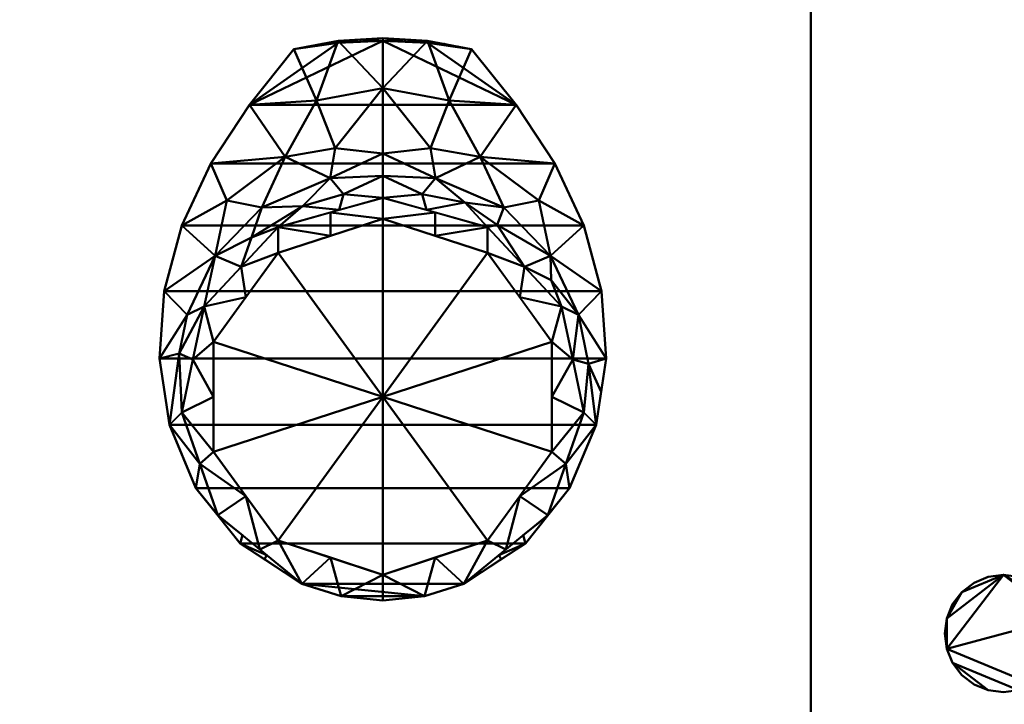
# Model space of a CAD drawing. Header units: millimetres. Extents: x -537 to 537, y -233 to 275.
# Tile 11 of 25: x -134 to 0, y -163 to -70. Entities that reach past the tile are written whole.
import ezdxf

# ---------------------------------------------------------------- set-up
doc = ezdxf.new("R2010")
doc.units = ezdxf.units.MM
doc.layers.add('A-GENM', color=13, linetype='Continuous', lineweight=30)
doc.layers.add('Q-SPCQ', color=91, linetype='Continuous', lineweight=30)

# ---------------------------------------------------------------- blocks, each defined once
blk = doc.blocks.new('Bec - Bec-571349-Vue 1')
at = {"layer": 'A-GENM', "lineweight": 40}
mesh = blk.add_polyface(dxfattribs=at)
corners = [(0.04, -56.12, 373.55), (0.04, -50.09, 349.91), (0.04, -34.34, 331.3), (-6.07, -34.72, 331.3), (-12.08, -35.85, 331.3), (-18.16, -43.45, 335.72), (-23.43, -51.44, 340.36), (-27.38, -59.91, 345.29), (-29.8, -68.86, 350.49), (-30.42, -78.04, 355.83), (-29.05, -87.11, 361.11), (-25.45, -95.72, 366.11), (-19.43, -103.27, 370.5), (-10.99, -108.78, 373.71), (-22.46, -99.4, 373.68), (-27.39, -85.43, 373.64), (-24.35, -70.93, 373.59), (-14.23, -60.11, 373.56), (-22.44, -99.5, 368.31), (-15.77, -104.87, 373.7), (-24.92, -92.41, 373.66), (-19.11, -102.14, 373.69), (-16.12, -105.43, 371.76), (0.04, -41.18, 339.38), (-16.47, -57.47, 355.81), (-13.26, -50.56, 346.2), (0.04, -53.11, 361.73), (-5.9, -57.78, 373.55), (-22.85, -64.04, 358.16), (-7.13, -53.44, 355.53), (-9.01, -42.85, 338.11), (-26.66, -72.08, 361.83), (-25.87, -78.18, 373.61), (-21.24, -56.5, 348.21), (-19.29, -65.52, 373.57), (-6.47, -49.34, 347.42), (-10.92, -57.28, 364.21), (-5.34, -55.63, 364.36), (-27.76, -77.37, 364.5), (-17.88, -61.56, 364.8)]
mesh.append_faces([[corners[k] for k in face] for face in [(3, 23, 2)]], dxfattribs={"vtx0": -1})
mesh.append_faces([[corners[k] for k in face] for face in [(7, 33, 6), (6, 25, 5), (11, 20, 10), (15, 10, 20), (1, 29, 26), (32, 38, 15), (23, 35, 1), (27, 36, 17), (0, 37, 27), (10, 38, 9), (16, 38, 32)]], dxfattribs={"vtx0": -1, "vtx1": -1})
mesh.append_faces([[corners[k] for k in face] for face in [(29, 1, 35), (5, 25, 30), (27, 37, 36), (31, 16, 28), (39, 24, 28), (33, 25, 6), (35, 25, 29), (31, 28, 8), (35, 23, 30), (28, 33, 7), (9, 38, 31), (30, 23, 3), (37, 26, 29), (33, 28, 24), (29, 24, 36), (25, 24, 29), (15, 38, 10), (16, 31, 38), (25, 33, 24), (30, 25, 35), (39, 36, 24), (36, 37, 29), (34, 39, 28), (36, 39, 17)]], dxfattribs={"vtx0": -1, "vtx1": -1, "vtx2": -1})
mesh.append_faces([[corners[k] for k in face] for face in [(14, 11, 18), (28, 7, 8), (12, 19, 21), (19, 12, 22), (18, 21, 14), (21, 18, 12), (11, 14, 20), (39, 34, 17), (28, 16, 34)]], dxfattribs={"vtx0": -1, "vtx2": -1})
mesh.append_faces([[corners[k] for k in face] for face in [(3, 4, 30), (0, 26, 37), (8, 9, 31), (4, 5, 30)]], dxfattribs={"vtx1": -1, "vtx2": -1})
mesh.append_faces([[corners[k] for k in face] for face in [(22, 13, 19)]], dxfattribs={"vtx2": -1})
mesh = blk.add_polyface(dxfattribs=at)
corners = [(0.04, -111.05, 375.03), (-5.62, -110.47, 374.69), (-10.99, -108.78, 373.71), (-19.43, -103.27, 370.5), (-25.45, -95.72, 366.11), (-29.05, -87.11, 361.11), (-30.42, -78.04, 355.83), (-29.8, -68.86, 350.49), (-27.38, -59.91, 345.29), (-23.43, -51.44, 340.36), (-18.16, -43.45, 335.72), (-12.08, -35.85, 331.3), (-6.06, -34.99, 330.8), (0.04, -34.7, 330.63), (6.14, -34.99, 330.8), (12.16, -35.85, 331.3), (18.24, -43.45, 335.72), (23.52, -51.44, 340.36), (27.47, -59.91, 345.29), (29.88, -68.86, 350.49), (30.5, -78.04, 355.83), (29.13, -87.11, 361.11), (25.53, -95.72, 366.11), (19.52, -103.27, 370.5), (11.07, -108.78, 373.71), (5.72, -110.47, 374.69)]
mesh.append_faces([[corners[k] for k in face] for face in [(16, 10, 13)]], dxfattribs={"vtx0": -1, "vtx1": -1, "vtx2": -1})
mesh.append_faces([[corners[k] for k in face] for face in [(9, 17, 18, 8), (10, 16, 17, 9), (16, 13, 14), (8, 18, 19, 7), (5, 21, 22, 4), (3, 23, 24, 2), (7, 19, 20, 6), (10, 12, 13)]], dxfattribs={"vtx0": -1, "vtx2": -1})
mesh.append_faces([[corners[k] for k in face] for face in [(15, 16, 14), (0, 1, 25)]], dxfattribs={"vtx1": -1})
mesh.append_faces([[corners[k] for k in face] for face in [(24, 25, 2), (1, 2, 25)]], dxfattribs={"vtx1": -1, "vtx2": -1})
mesh.append_faces([[corners[k] for k in face] for face in [(20, 21, 5, 6), (22, 23, 3, 4)]], dxfattribs={"vtx1": -1, "vtx3": -1})
mesh.append_faces([[corners[k] for k in face] for face in [(10, 11, 12)]], dxfattribs={"vtx2": -1})
mesh = blk.add_polyface(dxfattribs=at)
corners = [(0.04, -34.34, 331.3), (0.04, -34.7, 330.63), (-6.06, -34.99, 330.8), (-12.08, -35.85, 331.3), (-6.07, -34.72, 331.3), (-3.01, -34.53, 331.3), (-3.01, -34.85, 330.72), (-8.31, -35.14, 331.3), (-8.92, -35.4, 331.04), (-10.5, -35.62, 331.17), (-10.2, -35.5, 331.3)]
mesh.append_faces([[corners[k] for k in face] for face in [(0, 6, 5), (4, 8, 7), (2, 5, 6)]], dxfattribs={"vtx0": -1, "vtx1": -1})
mesh.append_faces([[corners[k] for k in face] for face in [(9, 10, 7, 8), (2, 4, 5), (4, 2, 8)]], dxfattribs={"vtx0": -1, "vtx2": -1})
mesh.append_faces([[corners[k] for k in face] for face in [(0, 1, 6), (9, 3, 10)]], dxfattribs={"vtx2": -1})
mesh = blk.add_polyface(dxfattribs=at)
corners = [(0.04, -34.7, 330.63), (0.04, -34.34, 331.3), (6.15, -34.72, 331.3), (12.16, -35.85, 331.3), (6.14, -34.99, 330.8), (3.1, -34.53, 331.3), (3.09, -34.85, 330.72), (9, -35.4, 331.04), (8.39, -35.14, 331.3), (10.28, -35.5, 331.3), (10.58, -35.62, 331.17)]
mesh.append_faces([[corners[k] for k in face] for face in [(1, 6, 0)]], dxfattribs={"vtx0": -1})
mesh.append_faces([[corners[k] for k in face] for face in [(5, 6, 1)]], dxfattribs={"vtx0": -1, "vtx1": -1})
mesh.append_faces([[corners[k] for k in face] for face in [(4, 5, 2), (7, 2, 8), (5, 4, 6)]], dxfattribs={"vtx0": -1, "vtx2": -1})
mesh.append_faces([[corners[k] for k in face] for face in [(10, 7, 8), (8, 9, 10), (7, 4, 2)]], dxfattribs={"vtx1": -1, "vtx2": -1})
mesh.append_faces([[corners[k] for k in face] for face in [(9, 3, 10)]], dxfattribs={"vtx2": -1})
mesh = blk.add_polyface(dxfattribs=at)
corners = [(0.04, -34.34, 331.3), (0.04, -50.09, 349.91), (0.04, -56.12, 373.55), (14.31, -60.11, 373.56), (24.43, -70.93, 373.59), (27.47, -85.43, 373.64), (22.54, -99.4, 373.68), (11.07, -108.78, 373.71), (19.52, -103.27, 370.5), (25.53, -95.72, 366.11), (29.13, -87.11, 361.11), (30.5, -78.04, 355.83), (29.88, -68.86, 350.49), (27.47, -59.91, 345.29), (23.52, -51.44, 340.36), (18.24, -43.45, 335.72), (12.16, -35.85, 331.3), (6.15, -34.72, 331.3), (25, -92.41, 373.66), (15.85, -104.87, 373.7), (22.52, -99.5, 368.31), (19.2, -102.14, 373.69), (16.2, -105.43, 371.76), (0.04, -41.18, 339.38), (16.55, -57.47, 355.81), (13.34, -50.56, 346.2), (0.04, -53.11, 361.73), (5.98, -57.78, 373.55), (22.93, -64.04, 358.16), (7.21, -53.44, 355.53), (9.1, -42.85, 338.11), (26.74, -72.08, 361.83), (25.95, -78.18, 373.61), (21.32, -56.5, 348.21), (19.37, -65.52, 373.57), (23.02, -67.37, 366.47), (6.55, -49.34, 347.42), (5.42, -55.63, 364.36), (11.25, -56.78, 361.74), (15.65, -59.82, 364.59), (29.82, -82.57, 358.47), (28.1, -78.76, 364.64)]
mesh.append_faces([[corners[k] for k in face] for face in [(21, 20, 6), (6, 9, 18), (10, 18, 9), (14, 33, 13), (20, 21, 8), (11, 41, 40), (2, 37, 26), (34, 39, 3), (5, 41, 32)]], dxfattribs={"vtx0": -1, "vtx1": -1})
mesh.append_faces([[corners[k] for k in face] for face in [(38, 29, 37), (25, 33, 14), (41, 5, 10), (28, 13, 33), (28, 35, 31), (23, 30, 17), (1, 29, 36), (25, 36, 29), (38, 24, 29), (24, 38, 39), (24, 33, 25), (24, 25, 29), (25, 15, 30), (37, 29, 26), (28, 31, 12), (28, 33, 24), (39, 34, 28), (31, 35, 4), (28, 34, 35), (25, 30, 36), (23, 36, 30), (27, 38, 37), (39, 38, 3), (28, 24, 39), (41, 31, 32), (31, 41, 11)]], dxfattribs={"vtx0": -1, "vtx1": -1, "vtx2": -1})
mesh.append_faces([[corners[k] for k in face] for face in [(10, 5, 18), (25, 14, 15), (30, 15, 16), (6, 20, 9), (29, 1, 26), (36, 23, 1), (30, 16, 17), (8, 21, 19), (41, 10, 40), (31, 4, 32), (38, 27, 3)]], dxfattribs={"vtx0": -1, "vtx2": -1})
mesh.append_faces([[corners[k] for k in face] for face in [(11, 12, 31), (22, 8, 19), (2, 27, 37), (34, 4, 35), (12, 13, 28)]], dxfattribs={"vtx1": -1, "vtx2": -1})
mesh.append_faces([[corners[k] for k in face] for face in [(17, 0, 23), (19, 7, 22)]], dxfattribs={"vtx2": -1})
mesh = blk.add_polyface(dxfattribs=at)
corners = [(0.04, -107.53, 487.36), (-14.22, -102.89, 487.35), (-23.04, -90.76, 487.31), (-23.04, -75.76, 487.27), (-14.22, -63.62, 487.23), (0.04, -58.99, 487.21), (0.04, -56.12, 373.55), (-14.23, -60.11, 373.56), (-24.35, -70.93, 373.59), (-27.39, -85.43, 373.64), (-22.46, -99.4, 373.68), (-10.99, -108.78, 373.71), (-5.62, -110.47, 374.69), (0.04, -111.05, 375.03), (-7.09, -105.21, 487.36), (-7.09, -61.3, 487.22), (-7.09, -58.11, 373.55), (-18.63, -69.69, 487.25), (-19.29, -65.52, 373.57), (-25.87, -78.18, 373.61), (-23.04, -83.26, 487.29), (-16.73, -104.09, 373.69), (-18.63, -96.82, 487.33), (-24.92, -92.41, 373.66)]
mesh.append_faces([[corners[k] for k in face] for face in [(1, 11, 14), (8, 17, 18), (9, 20, 19), (4, 18, 17), (5, 16, 15), (3, 19, 20), (21, 22, 10), (12, 14, 11), (22, 21, 1)]], dxfattribs={"vtx0": -1, "vtx1": -1})
mesh.append_faces([[corners[k] for k in face] for face in [(8, 3, 17), (9, 2, 20), (7, 4, 15), (3, 8, 19), (2, 9, 23), (12, 0, 14), (23, 22, 2)]], dxfattribs={"vtx0": -1, "vtx2": -1})
mesh.append_faces([[corners[k] for k in face] for face in [(13, 0, 12)]], dxfattribs={"vtx1": -1})
mesh.append_faces([[corners[k] for k in face] for face in [(16, 7, 15), (7, 18, 4), (21, 11, 1), (23, 10, 22)]], dxfattribs={"vtx1": -1, "vtx2": -1})
mesh.append_faces([[corners[k] for k in face] for face in [(5, 6, 16)]], dxfattribs={"vtx2": -1})
mesh = blk.add_polyface(dxfattribs=at)
corners = [(0.04, -56.12, 373.55), (0.04, -58.99, 487.21), (14.31, -63.62, 487.23), (23.12, -75.76, 487.27), (23.12, -90.76, 487.31), (14.31, -102.89, 487.35), (0.04, -107.53, 487.36), (0.04, -111.05, 375.03), (5.72, -110.47, 374.69), (11.07, -108.78, 373.71), (22.54, -99.4, 373.68), (27.47, -85.43, 373.64), (24.43, -70.93, 373.59), (14.31, -60.11, 373.56), (7.17, -105.21, 487.36), (7.17, -61.3, 487.22), (7.18, -58.11, 373.55), (19.37, -65.52, 373.57), (18.72, -69.69, 487.25), (16.81, -104.09, 373.69), (18.72, -96.82, 487.33), (25, -92.41, 373.66), (23.12, -83.26, 487.29), (25.95, -78.18, 373.61)]
mesh.append_faces([[corners[k] for k in face] for face in [(1, 16, 0)]], dxfattribs={"vtx0": -1})
mesh.append_faces([[corners[k] for k in face] for face in [(9, 14, 8), (5, 19, 20), (6, 8, 14), (20, 21, 4), (21, 20, 10), (22, 23, 3), (12, 3, 23)]], dxfattribs={"vtx0": -1, "vtx1": -1})
mesh.append_faces([[corners[k] for k in face] for face in [(13, 15, 2), (5, 9, 19), (12, 18, 3), (22, 11, 23), (17, 2, 18), (15, 13, 16), (18, 12, 17)]], dxfattribs={"vtx0": -1, "vtx2": -1})
mesh.append_faces([[corners[k] for k in face] for face in [(7, 8, 6)]], dxfattribs={"vtx1": -1})
mesh.append_faces([[corners[k] for k in face] for face in [(1, 15, 16), (5, 14, 9), (21, 11, 4), (17, 13, 2), (19, 10, 20), (22, 4, 11)]], dxfattribs={"vtx1": -1, "vtx2": -1})
mesh = blk.add_polyface(dxfattribs=at)
corners = [(0.04, -58.99, 487.21), (-14.22, -63.62, 487.23), (-23.04, -75.76, 487.27), (-23.04, -90.76, 487.31), (-14.22, -102.89, 487.35), (0.04, -107.53, 487.36), (0.04, -83.26, 487.29)]
mesh.append_faces([[corners[k] for k in face] for face in [(6, 4, 5)]], dxfattribs={"vtx0": -1})
mesh.append_faces([[corners[k] for k in face] for face in [(4, 6, 3)]], dxfattribs={"vtx0": -1, "vtx1": -1})
mesh.append_faces([[corners[k] for k in face] for face in [(6, 2, 3)]], dxfattribs={"vtx0": -1, "vtx2": -1})
mesh.append_faces([[corners[k] for k in face] for face in [(1, 2, 6)]], dxfattribs={"vtx1": -1, "vtx2": -1})
mesh.append_faces([[corners[k] for k in face] for face in [(6, 0, 1)]], dxfattribs={"vtx2": -1})
mesh = blk.add_polyface(dxfattribs=at)
corners = [(0.04, -107.53, 487.36), (14.31, -102.89, 487.35), (23.12, -90.76, 487.31), (23.12, -75.76, 487.27), (14.31, -63.62, 487.23), (0.04, -58.99, 487.21), (0.04, -83.26, 487.29)]
mesh.append_faces([[corners[k] for k in face] for face in [(3, 6, 2)]], dxfattribs={"vtx0": -1, "vtx1": -1})
mesh.append_faces([[corners[k] for k in face] for face in [(6, 1, 2)]], dxfattribs={"vtx0": -1, "vtx2": -1})
mesh.append_faces([[corners[k] for k in face] for face in [(5, 6, 4)]], dxfattribs={"vtx1": -1})
mesh.append_faces([[corners[k] for k in face] for face in [(3, 4, 6)]], dxfattribs={"vtx1": -1, "vtx2": -1})
mesh.append_faces([[corners[k] for k in face] for face in [(6, 0, 1)]], dxfattribs={"vtx2": -1})
blk = doc.blocks.new('CombinaisonGéomFamille_573800-Vue 1')
at = {"layer": 'Q-SPCQ', "lineweight": 40}
mesh = blk.add_polyface(dxfattribs=at)
corners = [(537.1, 168.3, 594.36), (-537.3, 168.3, 594.36), (-537.3, -187.3, 594.36), (537.1, -187.3, 594.36)]
mesh.append_faces([[corners[k] for k in face] for face in [(0, 1, 2, 3)]])
mesh = blk.add_polyface(dxfattribs=at)
corners = [(537.1, -187.3, 16.52), (-537.3, -187.3, 16.52), (-537.3, 166.36, 16.52), (537.1, 166.36, 16.52)]
mesh.append_faces([[corners[k] for k in face] for face in [(0, 1, 2, 3)]])
mesh = blk.add_polyface(dxfattribs=at)
corners = [(-503.46, 15.7, 73.56), (-503.46, -187.3, 73.56), (-26.41, -187.3, 73.56), (-26.41, 15.7, 73.56)]
mesh.append_faces([[corners[k] for k in face] for face in [(0, 1, 2, 3)]])
mesh = blk.add_polyface(dxfattribs=at)
corners = [(-26.41, 15.7, 450.3), (-26.41, -187.3, 450.3), (-503.46, -187.3, 450.3), (-503.46, 15.7, 450.3)]
mesh.append_faces([[corners[k] for k in face] for face in [(0, 1, 2, 3)]])
mesh = blk.add_polyface(dxfattribs=at)
corners = [(-26.41, 15.7, 73.56), (-26.41, -187.3, 73.56), (-26.41, -187.3, 450.3), (-26.41, 15.7, 450.3)]
mesh.append_faces([[corners[k] for k in face] for face in [(0, 1, 2, 3)]])

msp = doc.modelspace()

# ---------------------------------------------------------------- block references
at = {"layer": 'A-GENM', "lineweight": 40}
msp.add_blockref('Bec - Bec-571349-Vue 1', (-84.82, -38.08, -12.5), dxfattribs=at)
at = {"layer": 'Q-SPCQ', "lineweight": 40}
msp.add_blockref('CombinaisonGéomFamille_573800-Vue 1', (0, 0), dxfattribs=at)

# ---------------------------------------------------------------- meshes
mesh = msp.add_polyface(dxfattribs=at)
corners = [(533.86, 168.79, 607.82), (-533.71, 168.79, 607.82), (-533.71, -230, 607.82), (533.86, -230, 607.82)]
mesh.append_faces([[corners[k] for k in face] for face in [(0, 1, 2, 3)]])
mesh = msp.add_polyface(dxfattribs=at)
corners = [(533.86, -230, 603.9), (-533.71, -230, 603.9), (-533.71, 168.79, 603.9), (533.86, 168.79, 603.9)]
mesh.append_faces([[corners[k] for k in face] for face in [(0, 1, 2, 3)]])
mesh = msp.add_polyface(dxfattribs=at)
corners = [(-460.77, 136.15, 603.9), (-460.5, 134.08, 603.9), (-459.7, 132.15, 603.9), (-458.43, 130.49, 603.9), (-456.77, 129.22, 603.9), (-454.84, 128.42, 603.9), (-452.77, 128.15, 603.9), (-450.7, 128.42, 603.9), (-448.77, 129.22, 603.9), (-447.12, 130.49, 603.9), (-445.85, 132.15, 603.9), (-445.05, 134.08, 603.9), (-444.77, 136.15, 603.9), (-445.05, 138.22, 603.9), (-445.85, 140.15, 603.9), (-447.12, 141.8, 603.9), (-448.77, 143.07, 603.9), (-450.7, 143.87, 603.9), (-452.77, 144.15, 603.9), (-454.84, 143.87, 603.9), (-456.77, 143.07, 603.9), (-458.43, 141.8, 603.9), (-459.7, 140.15, 603.9), (-460.5, 138.22, 603.9), (-8.06, 136.18, 603.9), (-7.79, 134.11, 603.9), (-6.99, 132.18, 603.9), (-5.72, 130.52, 603.9), (-4.06, 129.25, 603.9), (-2.13, 128.45, 603.9), (-0.06, 128.18, 603.9), (2.01, 128.45, 603.9), (3.94, 129.25, 603.9), (5.59, 130.52, 603.9), (6.86, 132.18, 603.9), (7.66, 134.11, 603.9), (7.94, 136.18, 603.9), (7.66, 138.25, 603.9), (6.86, 140.18, 603.9), (5.59, 141.83, 603.9), (3.94, 143.11, 603.9), (2.01, 143.9, 603.9), (-0.06, 144.18, 603.9), (-2.13, 143.9, 603.9), (-4.06, 143.11, 603.9), (-5.72, 141.83, 603.9), (-6.99, 140.18, 603.9), (-7.79, 138.25, 603.9), (444.63, 136.14, 603.9), (444.9, 134.07, 603.9), (445.7, 132.14, 603.9), (446.97, 130.48, 603.9), (448.63, 129.21, 603.9), (450.56, 128.41, 603.9), (452.63, 128.14, 603.9), (454.7, 128.41, 603.9), (456.63, 129.21, 603.9), (458.28, 130.48, 603.9), (459.56, 132.14, 603.9), (460.35, 134.07, 603.9), (460.63, 136.14, 603.9), (460.35, 138.21, 603.9), (459.56, 140.14, 603.9), (458.28, 141.8, 603.9), (456.63, 143.07, 603.9), (454.7, 143.87, 603.9), (452.63, 144.14, 603.9), (450.56, 143.87, 603.9), (448.63, 143.07, 603.9), (446.97, 141.8, 603.9), (445.7, 140.14, 603.9), (444.9, 138.21, 603.9), (444.57, -153.69, 603.9), (444.84, -155.76, 603.9), (445.64, -157.69, 603.9), (446.91, -159.35, 603.9), (448.57, -160.62, 603.9), (450.5, -161.42, 603.9), (452.57, -161.69, 603.9), (454.64, -161.42, 603.9), (456.57, -160.62, 603.9), (458.22, -159.35, 603.9), (459.5, -157.69, 603.9), (460.3, -155.76, 603.9), (460.57, -153.69, 603.9), (460.3, -151.62, 603.9), (459.5, -149.69, 603.9), (458.22, -148.03, 603.9), (456.57, -146.76, 603.9), (454.64, -145.96, 603.9), (452.57, -145.69, 603.9), (450.5, -145.96, 603.9), (448.57, -146.76, 603.9), (446.91, -148.03, 603.9), (445.64, -149.69, 603.9), (444.84, -151.62, 603.9), (-8.12, -153.65, 603.9), (-7.85, -155.72, 603.9), (-7.05, -157.65, 603.9), (-5.78, -159.31, 603.9), (-4.12, -160.58, 603.9), (-2.19, -161.38, 603.9), (-0.12, -161.65, 603.9), (1.95, -161.38, 603.9), (3.88, -160.58, 603.9), (5.53, -159.31, 603.9), (6.81, -157.65, 603.9), (7.6, -155.72, 603.9), (7.88, -153.65, 603.9), (7.6, -151.58, 603.9), (6.81, -149.65, 603.9), (5.53, -147.99, 603.9), (3.88, -146.72, 603.9), (1.95, -145.92, 603.9), (-0.12, -145.65, 603.9), (-2.19, -145.92, 603.9), (-4.12, -146.72, 603.9), (-5.78, -147.99, 603.9), (-7.05, -149.65, 603.9), (-7.85, -151.58, 603.9), (-460.77, -153.69, 603.9), (-460.5, -155.76, 603.9), (-459.7, -157.69, 603.9), (-458.43, -159.35, 603.9), (-456.77, -160.62, 603.9), (-454.84, -161.42, 603.9), (-452.77, -161.69, 603.9), (-450.7, -161.42, 603.9), (-448.77, -160.62, 603.9), (-447.11, -159.35, 603.9), (-445.84, -157.69, 603.9), (-445.04, -155.76, 603.9), (-444.77, -153.69, 603.9), (-445.04, -151.62, 603.9), (-445.84, -149.69, 603.9), (-447.11, -148.03, 603.9), (-448.77, -146.76, 603.9), (-450.7, -145.96, 603.9), (-452.77, -145.69, 603.9), (-454.84, -145.96, 603.9), (-456.77, -146.76, 603.9), (-458.43, -148.03, 603.9), (-459.7, -149.69, 603.9), (-460.5, -151.62, 603.9)]
mesh.append_faces([[corners[k] for k in face] for face in [(10, 7, 8, 9), (13, 11, 12), (23, 21, 22), (34, 31, 32, 33), (37, 35, 36), (40, 38, 39), (44, 41, 42, 43), (47, 45, 46), (59, 56, 57, 58), (64, 61, 62, 63), (83, 81, 82), (88, 85, 86, 87), (72, 94, 95)]], dxfattribs={"vtx0": -1})
mesh.append_faces([[corners[k] for k in face] for face in [(61, 56, 59, 60), (53, 49, 52), (68, 61, 66, 67), (79, 83, 77, 78), (97, 114, 119, 96), (121, 138, 143, 120)]], dxfattribs={"vtx0": -1, "vtx1": -1})
mesh.append_faces([[corners[k] for k in face] for face in [(18, 2, 14, 17), (41, 44, 38, 40), (56, 61, 68), (94, 74, 85), (97, 109, 114), (121, 133, 138)]], dxfattribs={"vtx0": -1, "vtx1": -1, "vtx2": -1})
mesh.append_faces([[corners[k] for k in face] for face in [(7, 13, 2, 5), (31, 37, 26, 29), (56, 68, 49, 53), (83, 85, 74, 77), (109, 97, 104, 107), (133, 121, 128, 131)]], dxfattribs={"vtx0": -1, "vtx1": -1, "vtx2": -1, "vtx3": -1})
mesh.append_faces([[corners[k] for k in face] for face in [(2, 13, 14), (38, 44, 45), (26, 37, 38), (98, 103, 104, 97), (114, 109, 110, 113), (122, 127, 128, 121), (138, 133, 134, 137)]], dxfattribs={"vtx0": -1, "vtx2": -1})
mesh.append_faces([[corners[k] for k in face] for face in [(7, 10, 11, 13), (21, 1, 2, 18), (31, 34, 35, 37), (45, 25, 26, 38), (85, 90, 91, 94)]], dxfattribs={"vtx0": -1, "vtx2": -1, "vtx3": -1})
mesh.append_faces([[corners[k] for k in face] for face in [(4, 5, 2, 3), (20, 21, 18, 19), (28, 29, 26, 27), (100, 101, 98, 99), (124, 125, 122, 123)]], dxfattribs={"vtx1": -1})
mesh.append_faces([[corners[k] for k in face] for face in [(65, 66, 61, 64)]], dxfattribs={"vtx1": -1, "vtx2": -1})
mesh.append_faces([[corners[k] for k in face] for face in [(5, 6, 7), (29, 30, 31), (54, 55, 56, 53), (50, 51, 52, 49), (69, 70, 71, 68), (75, 76, 77, 74), (83, 84, 85), (92, 93, 94, 91), (107, 108, 109), (115, 116, 117, 114), (131, 132, 133), (139, 140, 141, 138)]], dxfattribs={"vtx2": -1})
mesh.append_faces([[corners[k] for k in face] for face in [(23, 0, 1, 21), (47, 24, 25, 45), (71, 48, 49, 68), (79, 80, 81, 83), (72, 73, 74, 94), (88, 89, 90, 85), (101, 102, 103, 98), (117, 118, 119, 114), (125, 126, 127, 122), (141, 142, 143, 138)]], dxfattribs={"vtx2": -1, "vtx3": -1})
mesh.append_faces([[corners[k] for k in face] for face in [(14, 15, 16, 17), (104, 105, 106, 107), (110, 111, 112, 113), (128, 129, 130, 131), (134, 135, 136, 137)]], dxfattribs={"vtx3": -1})
mesh = msp.add_polyface(dxfattribs=at)
corners = [(-460.77, 136.15, 594.36), (-460.5, 138.22, 594.36), (-459.7, 140.15, 594.36), (-458.43, 141.8, 594.36), (-456.77, 143.07, 594.36), (-454.84, 143.87, 594.36), (-452.77, 144.15, 594.36), (-450.7, 143.87, 594.36), (-448.77, 143.07, 594.36), (-447.12, 141.8, 594.36), (-445.85, 140.15, 594.36), (-445.05, 138.22, 594.36), (-444.77, 136.15, 594.36), (-445.05, 134.08, 594.36), (-445.85, 132.15, 594.36), (-447.12, 130.49, 594.36), (-448.77, 129.22, 594.36), (-450.7, 128.42, 594.36), (-452.77, 128.15, 594.36), (-454.84, 128.42, 594.36), (-456.77, 129.22, 594.36), (-458.43, 130.49, 594.36), (-459.7, 132.15, 594.36), (-460.5, 134.08, 594.36), (-8.06, 136.18, 594.36), (-7.79, 138.25, 594.36), (-6.99, 140.18, 594.36), (-5.72, 141.83, 594.36), (-4.06, 143.11, 594.36), (-2.13, 143.9, 594.36), (-0.06, 144.18, 594.36), (2.01, 143.9, 594.36), (3.94, 143.11, 594.36), (5.59, 141.83, 594.36), (6.86, 140.18, 594.36), (7.66, 138.25, 594.36), (7.94, 136.18, 594.36), (7.66, 134.11, 594.36), (6.86, 132.18, 594.36), (5.59, 130.52, 594.36), (3.94, 129.25, 594.36), (2.01, 128.45, 594.36), (-0.06, 128.18, 594.36), (-2.13, 128.45, 594.36), (-4.06, 129.25, 594.36), (-5.72, 130.52, 594.36), (-6.99, 132.18, 594.36), (-7.79, 134.11, 594.36), (444.63, 136.14, 594.36), (444.9, 138.21, 594.36), (445.7, 140.14, 594.36), (446.97, 141.8, 594.36), (448.63, 143.07, 594.36), (450.56, 143.87, 594.36), (452.63, 144.14, 594.36), (454.7, 143.87, 594.36), (456.63, 143.07, 594.36), (458.28, 141.8, 594.36), (459.56, 140.14, 594.36), (460.35, 138.21, 594.36), (460.63, 136.14, 594.36), (460.35, 134.07, 594.36), (459.56, 132.14, 594.36), (458.28, 130.48, 594.36), (456.63, 129.21, 594.36), (454.7, 128.41, 594.36), (452.63, 128.14, 594.36), (450.56, 128.41, 594.36), (448.63, 129.21, 594.36), (446.97, 130.48, 594.36), (445.7, 132.14, 594.36), (444.9, 134.07, 594.36), (444.57, -153.69, 594.36), (444.84, -151.62, 594.36), (445.64, -149.69, 594.36), (446.91, -148.03, 594.36), (448.57, -146.76, 594.36), (450.5, -145.96, 594.36), (452.57, -145.69, 594.36), (454.64, -145.96, 594.36), (456.57, -146.76, 594.36), (458.22, -148.03, 594.36), (459.5, -149.69, 594.36), (460.3, -151.62, 594.36), (460.57, -153.69, 594.36), (460.3, -155.76, 594.36), (459.5, -157.69, 594.36), (458.22, -159.35, 594.36), (456.57, -160.62, 594.36), (454.64, -161.42, 594.36), (452.57, -161.69, 594.36), (450.5, -161.42, 594.36), (448.57, -160.62, 594.36), (446.91, -159.35, 594.36), (445.64, -157.69, 594.36), (444.84, -155.76, 594.36), (-8.12, -153.65, 594.36), (-7.85, -151.58, 594.36), (-7.05, -149.65, 594.36), (-5.78, -147.99, 594.36), (-4.12, -146.72, 594.36), (-2.19, -145.92, 594.36), (-0.12, -145.65, 594.36), (1.95, -145.92, 594.36), (3.88, -146.72, 594.36), (5.53, -147.99, 594.36), (6.81, -149.65, 594.36), (7.6, -151.58, 594.36), (7.88, -153.65, 594.36), (7.6, -155.72, 594.36), (6.81, -157.65, 594.36), (5.53, -159.31, 594.36), (3.88, -160.58, 594.36), (1.95, -161.38, 594.36), (-0.12, -161.65, 594.36), (-2.19, -161.38, 594.36), (-4.12, -160.58, 594.36), (-5.78, -159.31, 594.36), (-7.05, -157.65, 594.36), (-7.85, -155.72, 594.36), (-460.77, -153.69, 594.36), (-460.5, -151.62, 594.36), (-459.7, -149.69, 594.36), (-458.43, -148.03, 594.36), (-456.77, -146.76, 594.36), (-454.84, -145.96, 594.36), (-452.77, -145.69, 594.36), (-450.7, -145.96, 594.36), (-448.77, -146.76, 594.36), (-447.11, -148.03, 594.36), (-445.84, -149.69, 594.36), (-445.04, -151.62, 594.36), (-444.77, -153.69, 594.36), (-445.04, -155.76, 594.36), (-445.84, -157.69, 594.36), (-447.11, -159.35, 594.36), (-448.77, -160.62, 594.36), (-450.7, -161.42, 594.36), (-452.77, -161.69, 594.36), (-454.84, -161.42, 594.36), (-456.77, -160.62, 594.36), (-458.43, -159.35, 594.36), (-459.7, -157.69, 594.36), (-460.5, -155.76, 594.36)]
mesh.append_faces([[corners[k] for k in face] for face in [(10, 8, 9), (1, 23, 0), (34, 31, 32, 33), (30, 28, 29), (25, 47, 24), (61, 59, 60), (87, 85, 86), (85, 83, 84), (106, 104, 105), (99, 97, 98), (97, 119, 96), (112, 110, 111), (109, 107, 108), (130, 128, 129), (123, 121, 122), (121, 143, 120), (136, 134, 135), (133, 131, 132)]], dxfattribs={"vtx0": -1})
mesh.append_faces([[corners[k] for k in face] for face in [(23, 3, 22), (19, 22, 17, 18), (47, 27, 46), (43, 46, 41, 42), (54, 59, 52, 53), (49, 52, 71, 48), (115, 118, 113, 114), (139, 142, 137, 138)]], dxfattribs={"vtx0": -1, "vtx1": -1})
mesh.append_faces([[corners[k] for k in face] for face in [(112, 119, 107), (136, 143, 131)]], dxfattribs={"vtx0": -1, "vtx1": -1, "vtx2": -1})
mesh.append_faces([[corners[k] for k in face] for face in [(22, 3, 6, 10), (64, 52, 59, 61), (71, 52, 64, 67), (94, 74, 83, 85), (85, 89, 91, 94), (102, 119, 97, 99), (126, 143, 121, 123)]], dxfattribs={"vtx0": -1, "vtx1": -1, "vtx2": -1, "vtx3": -1})
mesh.append_faces([[corners[k] for k in face] for face in [(17, 11, 13, 14), (34, 46, 27, 28), (41, 35, 37, 38), (112, 107, 109, 110), (136, 131, 133, 134)]], dxfattribs={"vtx0": -1, "vtx1": -1, "vtx3": -1})
mesh.append_faces([[corners[k] for k in face] for face in [(71, 67, 68)]], dxfattribs={"vtx0": -1, "vtx2": -1})
mesh.append_faces([[corners[k] for k in face] for face in [(22, 10, 11, 17), (28, 30, 31, 34), (46, 34, 35, 41), (102, 106, 107, 119), (126, 130, 131, 143)]], dxfattribs={"vtx0": -1, "vtx2": -1, "vtx3": -1})
mesh.append_faces([[corners[k] for k in face] for face in [(10, 6, 7, 8), (59, 54, 55, 56), (106, 102, 103, 104), (130, 126, 127, 128)]], dxfattribs={"vtx0": -1, "vtx3": -1})
mesh.append_faces([[corners[k] for k in face] for face in [(16, 17, 14, 15), (40, 41, 38, 39), (58, 59, 56, 57), (51, 52, 49, 50), (82, 83, 80, 81), (93, 94, 91, 92), (95, 72, 94), (90, 91, 89)]], dxfattribs={"vtx1": -1})
mesh.append_faces([[corners[k] for k in face] for face in [(77, 78, 83, 74)]], dxfattribs={"vtx1": -1, "vtx2": -1, "vtx3": -1})
mesh.append_faces([[corners[k] for k in face] for face in [(112, 113, 118, 119), (136, 137, 142, 143)]], dxfattribs={"vtx1": -1, "vtx3": -1})
mesh.append_faces([[corners[k] for k in face] for face in [(4, 5, 6, 3), (20, 21, 22, 19), (11, 12, 13), (44, 45, 46, 43), (35, 36, 37), (116, 117, 118, 115), (140, 141, 142, 139)]], dxfattribs={"vtx2": -1})
mesh.append_faces([[corners[k] for k in face] for face in [(1, 2, 3, 23), (25, 26, 27, 47), (78, 79, 80, 83), (72, 73, 74, 94), (87, 88, 89, 85)]], dxfattribs={"vtx2": -1, "vtx3": -1})
mesh.append_faces([[corners[k] for k in face] for face in [(61, 62, 63, 64), (64, 65, 66, 67), (68, 69, 70, 71), (74, 75, 76, 77), (99, 100, 101, 102), (123, 124, 125, 126)]], dxfattribs={"vtx3": -1})
mesh = msp.add_polyface(dxfattribs=at)
corners = [(-8.12, -153.65, 603.9), (-7.85, -151.58, 603.9), (-7.05, -149.65, 603.9), (-5.78, -147.99, 603.9), (-4.12, -146.72, 603.9), (-2.19, -145.92, 603.9), (-0.12, -145.65, 603.9), (1.95, -145.92, 603.9), (3.88, -146.72, 603.9), (5.53, -147.99, 603.9), (6.81, -149.65, 603.9), (7.6, -151.58, 603.9), (7.88, -153.65, 603.9), (7.88, -153.65, 594.36), (7.6, -151.58, 594.36), (6.81, -149.65, 594.36), (5.53, -147.99, 594.36), (3.88, -146.72, 594.36), (1.95, -145.92, 594.36), (-0.12, -145.65, 594.36), (-2.19, -145.92, 594.36), (-4.12, -146.72, 594.36), (-5.78, -147.99, 594.36), (-7.05, -149.65, 594.36), (-7.85, -151.58, 594.36), (-8.12, -153.65, 594.36)]
mesh.append_faces([[corners[k] for k in face] for face in [(13, 14, 11, 12)]], dxfattribs={"vtx1": -1})
mesh.append_faces([[corners[k] for k in face] for face in [(14, 15, 10, 11), (16, 17, 8, 9), (15, 16, 9, 10), (17, 18, 7, 8), (6, 7, 18, 19), (20, 21, 4, 5), (21, 22, 3, 4), (23, 24, 1, 2), (22, 23, 2, 3), (19, 20, 5, 6)]], dxfattribs={"vtx1": -1, "vtx3": -1})
mesh.append_faces([[corners[k] for k in face] for face in [(24, 25, 0, 1)]], dxfattribs={"vtx3": -1})
mesh = msp.add_polyface(dxfattribs=at)
corners = [(7.88, -153.65, 603.9), (7.6, -155.72, 603.9), (6.81, -157.65, 603.9), (5.53, -159.31, 603.9), (3.88, -160.58, 603.9), (1.95, -161.38, 603.9), (-0.12, -161.65, 603.9), (-2.19, -161.38, 603.9), (-4.12, -160.58, 603.9), (-5.78, -159.31, 603.9), (-7.05, -157.65, 603.9), (-7.85, -155.72, 603.9), (-8.12, -153.65, 603.9), (-8.12, -153.65, 594.36), (-7.85, -155.72, 594.36), (-7.05, -157.65, 594.36), (-5.78, -159.31, 594.36), (-4.12, -160.58, 594.36), (-2.19, -161.38, 594.36), (-0.12, -161.65, 594.36), (1.95, -161.38, 594.36), (3.88, -160.58, 594.36), (5.53, -159.31, 594.36), (6.81, -157.65, 594.36), (7.6, -155.72, 594.36), (7.88, -153.65, 594.36)]
mesh.append_faces([[corners[k] for k in face] for face in [(13, 14, 11, 12)]], dxfattribs={"vtx1": -1})
mesh.append_faces([[corners[k] for k in face] for face in [(14, 15, 10, 11), (16, 17, 8, 9), (15, 16, 9, 10), (17, 18, 7, 8), (6, 7, 18, 19), (20, 21, 4, 5), (21, 22, 3, 4), (23, 24, 1, 2), (22, 23, 2, 3), (19, 20, 5, 6)]], dxfattribs={"vtx1": -1, "vtx3": -1})
mesh.append_faces([[corners[k] for k in face] for face in [(24, 25, 0, 1)]], dxfattribs={"vtx3": -1})

doc.saveas('drawing.dxf')
